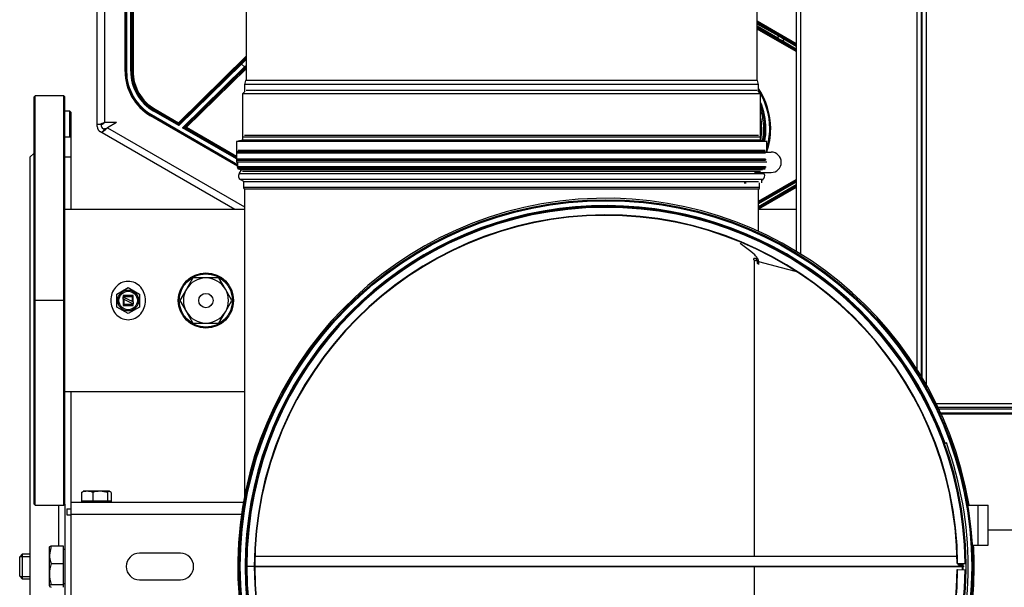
# Model space of a CAD drawing. Header units: millimetres. Extents: x 648 to 8064, y -571 to 3420.
# Tile 50 of 83: x 2690 to 3171, y 2678 to 2956. Entities that reach past the tile are written whole.
import ezdxf

# ---------------------------------------------------------------- set-up
doc = ezdxf.new("R2010")
doc.units = ezdxf.units.MM
doc.header["$MEASUREMENT"] = 0

# ---------------------------------------------------------------- blocks, each defined once
blk = doc.blocks.new('Boven')
for p, q in [((564.37, 1376.89), (564.37, 872.69)), ((564.37, 1376.89), (564.37, 872.69)), ((566.37, 1376.89), (566.37, 871.47)), ((566.37, 1376.89), (566.37, 871.47)), ((623.37, 814.96), (623.37, 1376.89)), ((623.37, 814.96), (623.37, 1376.89)), ((625.37, 1376.89), (625.37, 811.73)), ((625.37, 1376.89), (625.37, 811.73)), ((625.87, 810.89), (625.87, 1376.89)), ((627.87, 1376.89), (627.87, 807.46)), ((222.8, 934.6), (222.8, 1087.63)), ((226.3, 1087.63), (226.3, 935.58)), ((236.37, 960.52), (236.37, 1005.21)), ((236.58, 960.52), (236.58, 1005.21)), ((237.08, 1005.21), (237.08, 960.52)), ((239.1, 960.75), (239.1, 1003.49)), ((239.6, 1003.49), (239.6, 960.75)), ((239.76, 960.75), (239.76, 1003.49)), ((240.26, 1003.49), (240.26, 960.75)), ((295.47, 1002.99), (295.47, 956.14)), ((545.27, 956.14), (545.27, 1002.99)), ((545.27, 985.26), (564.37, 974.23)), ((564.37, 973.65), (545.27, 984.68)), ((545.27, 984.25), (555.78, 978.35)), ((555.78, 977.78), (545.27, 983.68)), ((545.27, 982.88), (555.31, 976.91)), ((554.81, 976.62), (545.27, 982.29)), ((545.27, 981.87), (564.37, 970.84)), ((564.37, 970.26), (545.27, 981.29)), ((555.31, 976.91), (555.78, 977.78)), ((558.52, 976.78), (558.27, 976.35)), ((558.52, 976.78), (564.37, 973.41)), ((557.54, 975.02), (557.79, 975.46)), ((564.37, 971.08), (557.54, 975.02)), ((558.27, 976.35), (557.79, 975.46)), ((557.79, 975.46), (564.37, 971.66)), ((564.37, 972.83), (558.27, 976.35)), ((262.42, 935.53), (295.47, 967.99)), ((295.47, 967.29), (262.77, 935.18)), ((293.26, 964.2), (262.6, 934.09)), ((262.8, 934.98), (292.91, 964.56)), ((264.42, 933.05), (294.67, 962.76)), ((295.02, 962.41), (265.71, 933.61)), ((265.96, 933.64), (295.47, 962.62)), ((292.91, 964.56), (293.26, 964.2)), ((294.67, 962.76), (293.26, 964.2)), ((294.67, 962.76), (295.02, 962.41)), ((236.37, 960.52), (236.58, 960.52)), ((236.58, 960.52), (237.08, 960.52)), ((239.6, 960.75), (239.1, 960.75)), ((239.6, 960.75), (239.76, 960.75)), ((240.26, 960.75), (239.76, 960.75)), ((295.47, 961.92), (266.31, 933.29)), ((295.27, 956.14), (294.77, 954.25)), ((545.97, 954.25), (294.77, 954.25)), ((294.77, 954.25), (294.77, 950.55)), ((545.46, 956.14), (295.27, 956.14)), ((545.97, 954.25), (545.46, 956.14)), ((545.97, 950.55), (545.97, 954.25)), ((192.37, 948.64), (191.87, 948.14)), ((191.87, 749.14), (191.87, 948.14)), ((192.37, 748.64), (192.37, 948.64)), ((206.37, 948.64), (192.37, 948.64)), ((206.37, 748.64), (206.37, 948.64)), ((206.87, 948.14), (206.37, 948.64)), ((206.87, 749.14), (206.87, 948.14)), ((294.77, 950.55), (293.82, 949.6)), ((546.92, 949.6), (293.82, 949.6)), ((293.82, 949.6), (293.82, 926.97)), ((545.27, 951.25), (295.47, 951.25)), ((546.92, 949.6), (545.97, 950.55)), ((546.92, 926.97), (546.92, 949.6)), ((209.37, 941.14), (206.87, 941.14)), ((209.37, 928.64), (209.37, 941.14)), ((209.87, 940.64), (209.37, 941.14)), ((209.87, 940.64), (209.87, 928.64)), ((248.98, 939.06), (248.87, 938.87)), ((291.37, 914.33), (248.87, 938.87)), ((248.98, 939.06), (249.23, 939.49)), ((291.37, 914.58), (248.98, 939.06)), ((249.23, 939.49), (291.37, 915.16)), ((250.68, 941.55), (250.43, 941.12)), ((262.6, 934.09), (250.43, 941.12)), ((250.76, 941.69), (250.68, 941.55)), ((250.68, 941.55), (262.2, 934.91)), ((251.01, 942.12), (250.76, 941.69)), ((262.17, 935.1), (250.76, 941.69)), ((251.01, 942.12), (262.42, 935.53)), ((222.8, 933.6), (222.8, 934.6)), ((223.83, 934.6), (222.8, 934.6)), ((225.24, 934.6), (223.83, 934.6)), ((224.8, 933.6), (224.8, 934.6)), ((226.3, 935.58), (226.4, 935.63)), ((232.25, 935.63), (226.4, 935.63)), ((232.25, 935.63), (227.77, 933.04)), ((262.17, 935.1), (262.42, 935.53)), ((262.2, 934.91), (262.17, 935.1)), ((262.6, 934.09), (262.2, 934.91)), ((262.42, 935.53), (262.77, 935.18)), ((262.8, 934.98), (262.6, 934.09)), ((262.77, 935.18), (262.8, 934.98)), ((264.42, 933.05), (265.71, 933.61)), ((265.71, 933.61), (265.96, 933.64)), ((266.31, 933.29), (265.96, 933.64)), ((206.87, 928.64), (209.87, 928.64)), ((209.87, 928.64), (209.87, 918.64)), ((225.17, 930.5), (224.3, 931)), ((225.17, 930.5), (225.68, 931.39)), ((289.98, 893.09), (225.17, 930.5)), ((226.17, 932.24), (225.3, 932.74)), ((226.39, 932.62), (225.68, 931.39)), ((227.77, 933.04), (294.77, 894.36)), ((290.82, 917.8), (264.42, 933.05)), ((265.81, 932.82), (264.42, 933.05)), ((266.06, 932.85), (265.81, 932.82)), ((265.81, 932.82), (290.82, 918.38)), ((266.31, 933.29), (266.06, 932.85)), ((290.82, 918.56), (266.06, 932.85)), ((266.31, 933.29), (290.82, 919.14)), ((545.96, 929.32), (294.77, 929.32)), ((293.82, 926.97), (290.82, 926.3)), ((549.92, 926.3), (290.82, 926.3)), ((290.82, 926.3), (290.82, 916.3)), ((546.92, 926.97), (293.82, 926.97)), ((546.46, 928.45), (294.27, 928.45)), ((549.92, 926.3), (546.92, 926.97)), ((549.92, 921.18), (549.92, 926.3)), ((191.87, 920.64), (189.87, 918.64)), ((549.67, 920.91), (291.07, 920.91)), ((549.37, 921.41), (291.37, 921.41)), ((549.37, 921.21), (291.37, 921.21)), ((549.37, 920.61), (291.37, 920.61)), ((549.19, 921.51), (291.54, 921.51)), ((549.08, 921.92), (291.65, 921.92)), ((543.88, 921.18), (552.05, 921.18)), ((189.87, 918.64), (189.87, 518.64)), ((209.87, 918.64), (206.87, 918.64)), ((209.87, 918.64), (209.87, 893.09)), ((549.92, 916.3), (290.82, 916.3)), ((290.82, 916.3), (291.37, 916.18)), ((549.67, 917.38), (291.07, 917.38)), ((549.37, 917.68), (291.37, 917.68)), ((549.37, 917.08), (291.37, 917.08)), ((291.37, 916.18), (291.37, 914.14)), ((625.37, 918.64), (625.87, 918.64)), ((291.37, 914.14), (291.07, 913.84)), ((549.67, 913.84), (291.07, 913.84)), ((291.07, 913.84), (291.37, 913.54)), ((291.37, 914.14), (549.37, 914.14)), ((549.37, 913.54), (291.37, 913.54)), ((291.37, 913.54), (291.37, 913.34)), ((549.37, 913.34), (291.37, 913.34)), ((291.37, 913.34), (291.54, 913.24)), ((549.19, 913.24), (291.54, 913.24)), ((291.54, 913.24), (291.65, 912.83)), ((549.08, 912.83), (291.65, 912.83)), ((293.16, 912.48), (292.03, 910.52)), ((548.7, 910.52), (292.03, 910.52)), ((292.25, 912.83), (292.87, 912.48)), ((547.87, 912.48), (292.87, 912.48)), ((546.92, 911.64), (293.82, 911.64)), ((543.88, 911.18), (552.05, 911.18)), ((548.7, 910.52), (548.32, 911.18)), ((625.87, 913.64), (625.37, 913.64)), ((547.97, 907.79), (292.77, 907.79)), ((292.77, 907.79), (294.27, 906.92)), ((294.27, 906.92), (294.27, 903.9)), ((545.97, 906.64), (294.77, 906.64)), ((538.86, 906.18), (539.8, 906.18)), ((545.97, 897.21), (564.37, 907.83)), ((564.37, 907.26), (545.97, 896.63)), ((545.97, 896.39), (564.37, 907.01)), ((564.37, 906.44), (545.97, 895.81)), ((545.97, 894.64), (564.37, 905.26)), ((564.37, 904.69), (545.97, 894.06)), ((546.46, 903.9), (546.46, 906.18)), ((547.47, 907.5), (547.97, 907.79)), ((547.47, 906.18), (547.47, 907.5)), ((546.46, 903.9), (294.27, 903.9)), ((294.77, 903.04), (294.77, 753.2)), ((545.96, 903.04), (294.77, 903.04)), ((545.97, 893.82), (564.37, 904.44)), ((564.37, 903.87), (545.97, 893.24)), ((545.97, 882.39), (545.97, 903.04)), ((294.77, 893.09), (206.87, 893.09)), ((564.37, 893.09), (545.97, 893.09)), ((542.16, 872.6), (536.92, 876.43)), ((544.04, 870.88), (542.16, 872.6)), ((543.65, 868.44), (543.65, 869.22)), ((545.16, 869.11), (543.65, 869.22)), ((543.65, 868.44), (545.16, 868.33)), ((543.76, 868.35), (543.76, 723.64)), ((543.76, 868.35), (544.46, 868.16)), ((544.46, 868.16), (545.26, 868.25)), ((545.16, 868.33), (545.16, 869.11)), ((545.26, 869.03), (545.16, 869.11)), ((545.16, 868.33), (545.26, 868.25)), ((545.26, 868.25), (545.26, 866.8)), ((545.86, 866.8), (545.26, 866.8)), ((545.86, 867.78), (545.84, 866.86)), ((545.86, 866.8), (545.86, 867.78)), ((545.86, 867.78), (545.97, 866.22)), ((545.97, 867.75), (545.97, 868.06)), ((545.97, 867.75), (557.05, 864.71)), ((545.97, 866.22), (545.97, 867.75)), ((557.05, 864.71), (563.89, 862.9)), ((269.52, 859.64), (266.34, 854.14)), ((275.87, 859.64), (269.52, 859.64)), ((282.22, 859.64), (275.87, 859.64)), ((285.39, 854.14), (282.22, 859.64)), ((232.37, 851.81), (237.87, 854.99)), ((232.37, 845.46), (232.37, 851.81)), ((237.87, 854.99), (243.37, 851.81)), ((243.37, 851.81), (243.37, 845.46)), ((266.34, 854.14), (263.16, 848.64)), ((288.57, 848.64), (285.39, 854.14)), ((206.87, 848.64), (191.87, 848.64)), ((235.37, 851.14), (235.37, 850.39)), ((240.37, 851.14), (235.37, 851.14)), ((235.37, 851.14), (235.87, 850.64)), ((235.37, 849.28), (235.37, 850.39)), ((235.37, 850.39), (235.87, 850.15)), ((235.87, 849.05), (235.37, 849.28)), ((235.37, 849.28), (235.37, 846.14)), ((235.87, 850.64), (239.87, 850.64)), ((235.87, 850.15), (235.87, 850.64)), ((235.87, 850.15), (239.87, 848.29)), ((235.87, 846.64), (235.87, 849.05)), ((239.87, 847.18), (235.87, 849.05)), ((240.37, 851.14), (239.87, 850.64)), ((239.87, 850.64), (239.87, 848.29)), ((239.87, 848.29), (240.37, 848.05)), ((240.37, 846.95), (239.87, 847.18)), ((239.87, 847.18), (239.87, 846.64)), ((240.37, 848.05), (240.37, 851.14)), ((240.37, 848.05), (240.37, 846.95)), ((240.37, 846.14), (240.37, 846.95)), ((263.16, 848.64), (266.34, 843.14)), ((285.39, 843.14), (288.57, 848.64)), ((237.87, 842.29), (232.37, 845.46)), ((235.37, 846.14), (235.87, 846.64)), ((235.37, 846.14), (240.37, 846.14)), ((239.87, 846.64), (235.87, 846.64)), ((243.37, 845.46), (237.87, 842.29)), ((239.87, 846.64), (240.37, 846.14)), ((266.34, 843.14), (269.52, 837.64)), ((282.22, 837.64), (285.39, 843.14)), ((269.52, 837.64), (275.87, 837.64)), ((275.87, 837.64), (282.22, 837.64)), ((625.87, 823.64), (625.37, 823.64)), ((206.87, 804.19), (294.77, 804.19)), ((209.87, 804.19), (209.87, 750.14)), ((632.68, 798.39), (1132.37, 798.39)), ((1132.37, 796.39), (633.65, 796.39)), ((634.01, 795.64), (1378.37, 795.64)), ((1378.37, 793.64), (634.94, 793.64)), ((1378.87, 793.39), (635.06, 793.39)), ((1379.87, 793.14), (635.17, 793.14)), ((636.75, 778.83), (637.69, 779.17)), ((215.15, 754.85), (216.06, 755.44)), ((217.85, 755.44), (215.87, 755.44)), ((224.16, 755.44), (217.85, 755.44)), ((228.67, 755.44), (224.16, 755.44)), ((227.76, 754.85), (224.16, 755.44)), ((229.58, 754.85), (228.67, 755.44)), ((215.15, 754.85), (215.15, 750.51)), ((220.55, 754.85), (220.55, 750.51)), ((227.76, 754.85), (227.76, 750.51)), ((229.58, 754.85), (229.58, 750.51)), ((191.87, 749.14), (192.37, 748.64)), ((192.37, 748.64), (206.37, 748.64)), ((203.87, 748.64), (203.87, 728.77)), ((206.37, 748.64), (206.87, 749.14)), ((206.87, 749.14), (206.87, 688.14)), ((207.87, 746.89), (209.87, 746.89)), ((207.87, 746.89), (207.87, 743.89)), ((209.87, 750.14), (294.19, 750.14)), ((209.87, 750.14), (209.87, 744.14)), ((220.55, 750.51), (215.15, 750.51)), ((215.15, 750.51), (215.15, 750.14)), ((216.55, 750.51), (216.55, 750.14)), ((227.76, 750.51), (220.55, 750.51)), ((229.58, 750.51), (227.76, 750.51)), ((228.18, 750.14), (228.18, 750.51)), ((229.58, 750.51), (229.58, 750.14)), ((648.1, 748.64), (653.07, 748.64)), ((653.07, 748.64), (658.07, 748.64)), ((653.07, 748.64), (653.07, 729.06)), ((658.07, 729.06), (658.07, 748.64)), ((207.87, 743.89), (209.87, 743.89)), ((209.87, 744.14), (209.87, 693.14)), ((293.23, 744.14), (209.87, 744.14)), ((658.07, 736.64), (1378.37, 736.64)), ((200.21, 728.77), (199.37, 724.43)), ((199.37, 724.43), (199.37, 728.14)), ((200.21, 728.77), (206.07, 728.77)), ((206.07, 728.77), (206.07, 720.08)), ((206.87, 726.99), (206.07, 726.99)), ((650.32, 729.06), (653.07, 729.06)), ((653.07, 729.06), (658.07, 729.06)), ((186.12, 724.64), (184.87, 723.39)), ((184.87, 713.89), (184.87, 723.39)), ((185.04, 723.56), (189.87, 723.56)), ((186.12, 724.64), (186.12, 712.64)), ((189.87, 724.64), (186.12, 724.64)), ((199.37, 715.01), (199.37, 724.43)), ((263.37, 725.14), (243.37, 725.14)), ((299.84, 723.64), (642.89, 723.64)), ((200.21, 720.08), (206.07, 720.08)), ((206.07, 720.08), (206.07, 709.94)), ((646.37, 718.64), (296.37, 718.64)), ((299.77, 718.64), (645.07, 718.64)), ((543.76, 718.64), (543.76, 568.92)), ((642.96, 720.13), (643.21, 720.14)), ((642.96, 717.14), (643.21, 717.14)), ((643.21, 720.14), (646.86, 720.17)), ((643.21, 717.14), (646.86, 717.1)), ((643.57, 719.24), (643.57, 720.14)), ((645.07, 719.24), (643.57, 719.24)), ((643.65, 719.24), (643.65, 720.14)), ((644.33, 719.24), (644.33, 720.14)), ((644.47, 720.15), (644.47, 719.24)), ((645.07, 720.15), (645.07, 719.24)), ((645.07, 719.24), (645.07, 718.64)), ((646.86, 720.17), (647.36, 720.17)), ((646.86, 717.1), (647.36, 717.1)), ((184.87, 713.89), (186.12, 712.64)), ((185.04, 713.71), (189.87, 713.71)), ((186.12, 712.64), (189.87, 712.64)), ((199.37, 709.22), (199.37, 715.01)), ((243.37, 712.14), (263.37, 712.14)), ((200.21, 709.94), (199.37, 709.22)), ((200.21, 709.94), (206.07, 709.94)), ((206.07, 710.29), (206.87, 710.29)), ((206.07, 709.94), (206.07, 708.5))]:
    blk.add_line(p, q)
for centre, radius in [((471.37, 718.64), 179.26), ((471.37, 718.64), 178.74), ((275.87, 848.64), 13.5), ((275.87, 848.64), 13), ((237.87, 848.64), 5.1), ((237.87, 848.64), 4.5), ((275.87, 848.64), 3.5)]:
    blk.add_circle(centre, radius)
for centre, radius, start, end in [((261.37, 960.52), 25, 180, 240), ((261.37, 960.52), 24.78, 180, 240), ((261.37, 960.52), 24.28, 180, 240), ((261.77, 960.75), 22.67, 180, 240), ((261.77, 960.75), 22.17, 180, 240), ((261.77, 960.75), 22.01, 180, 240), ((261.77, 960.75), 21.51, 180, 240), ((516.37, 932.64), 35.5, 0, 33.5086), ((516.37, 932.64), 35.01, 0, 32.2741), ((516.37, 932.64), 33.18, 0, 22.9707), ((516.37, 932.64), 32.69, 0, 20.8463), ((516.37, 932.64), 32.09, 0, 17.8337), ((516.37, 932.64), 31.11, 0, 10.8843), ((225.8, 933.6), 3, 180, 240), ((233.7, 913.27), 23.5, 108.3454, 114.8377), ((225.8, 933.6), 1, 180, 240), ((231.71, 928.66), 8.79, 128.0081, 137.4329), ((262.42, 935.53), 0.5, 240.0133, 314.4729), ((262.45, 935.34), 0.5, 240.0133, 314.4729), ((212.15, 950.6), 23.5, 305.1623, 311.6546), ((224.48, 941.19), 8.79, 282.5671, 291.9919), ((516.37, 932.64), 31.11, 349.4836, 0), ((516.37, 932.64), 32.09, 349.4228, 0), ((516.37, 932.64), 32.69, 349.3876, 0), ((516.37, 932.64), 33.18, 349.3597, 0), ((516.37, 932.64), 35.5, 340.9213, 0), ((516.37, 932.64), 35.01, 343.402, 0), ((552.05, 916.18), 5, 270, 90), ((293.77, 909.52), 2, 150, 240), ((546.97, 909.52), 2, 300, 30), ((295.27, 903.9), 1, 180, 240), ((471.37, 718.64), 179.95, 9.5968, 0), ((471.37, 718.64), 176.35, 20, 340), ((471.37, 718.64), 176, 0.5, 359.5), ((471.37, 718.64), 175.5, 0.5, 359.5), ((471.37, 718.64), 171.85, 0.5, 359.5), ((471.37, 718.64), 171.6, 0.5, 359.5), ((473.78, 781.1), 111.85, 51.2722, 51.3387), ((531.62, 858.57), 17.48, 41.3569, 44.7596), ((275.87, 848.64), 11, 90, 150), ((275.87, 848.64), 11, 30, 90), ((275.87, 848.64), 11, 150, 210), ((275.87, 848.64), 11, 330, 30), ((275.87, 848.64), 11, 210, 270), ((275.87, 848.64), 11, 270, 330), ((471.37, 718.64), 177, 340, 20), ((217.98, 748.25), 7.19, 91.0662, 113.211), ((217.72, 748.25), 7.18, 66.7797, 88.9431), ((224.28, 743.19), 12.24, 90.5591, 107.7252), ((471.37, 718.64), 179.95, 0, 3.3209), ((211.76, 724.59), 12.4, 180.7484, 201.3345), ((243.37, 718.64), 6.5, 90, 270), ((263.37, 718.64), 6.5, 270, 90), ((215.96, 714.84), 16.6, 161.5896, 179.4058), ((471.37, 718.64), 174.2, 0, 0.5), ((471.37, 718.64), 174.2, 359.5, 0), ((471.37, 718.64), 174.49, 0, 0.5), ((471.37, 718.64), 174.49, 359.5, 360), ((471.37, 718.64), 176, 359.5, 0.5), ((216.19, 715.22), 16.82, 180.7163, 198.2883)]:
    blk.add_arc(centre, radius, start, end)
for centre, major_axis, ratio, start_param, end_param in [((555.06, 977.05), (-0.255, -0.43), 0.573489, 0.021305, 1.592102), ((557.83, 975.54), (-4.33, 2.51), 0.019192, 0.96024, 1.571323), ((558.48, 976.7), (-4.76, 2.75), 0.01745, 4.712824, 5.323907), ((555.53, 977.91), (0.245, 0.436), 0.573724, 4.719671, 6.261876), ((558.23, 976.27), (-4.33, 2.51), 0.019192, 4.712915, 5.323998), ((557.58, 975.11), (4.76, -2.75), 0.01745, 4.101741, 4.712824), ((292.98, 964.49), (3.92, 3.85), 0.017455, 0.785398, 1.570796), ((293.33, 964.13), (3.57, 3.5), 0.019201, 0.909345, 1.570796), ((294.61, 962.83), (-3.57, -3.5), 0.019201, 1.570796, 1.795096), ((294.96, 962.48), (3.92, 3.85), 0.017455, 4.712389, 4.825232), ((266.06, 933.25), (0.063, -0.496), 0.999584, 3.791807, 5.63297), ((266.31, 933.29), (0.063, -0.496), 0.999584, 3.791807, 5.63297), ((545.46, 903.9), (0, -1), 0.999962, 0.523599, 1.570796)]:
    blk.add_ellipse(centre, major_axis=major_axis, ratio=ratio, start_param=start_param, end_param=end_param)
for points, knots in [([(545.97, 868.06), (545.97, 868.17), (545.94, 868.29), (545.84, 868.57), (545.76, 868.73), (545.45, 869.25), (545.15, 869.66), (544.74, 870.12)], [0, 0, 0, 0, 0.25, 0.25, 0.5, 0.5, 1, 1, 1, 1]), ([(246.35, 848.64), (246.35, 847.45), (246.15, 846.3), (245.36, 844.09), (244.78, 843.07), (243.26, 841.3), (242.33, 840.57), (240.23, 839.55), (239.06, 839.27), (236.73, 839.26), (235.55, 839.53), (233.44, 840.54), (232.5, 841.28), (230.2, 843.93), (229.39, 846.29), (229.38, 849.79), (229.58, 850.97), (230.36, 853.16), (230.95, 854.2), (232.46, 855.95), (233.4, 856.7), (235.48, 857.71), (236.66, 858), (239, 858.01), (240.18, 857.74), (242.3, 856.72), (243.24, 855.99), (244.76, 854.23), (245.35, 853.19), (246.15, 851), (246.35, 849.82), (246.35, 848.64)], [0, 0, 0, 0, 0.0625, 0.0625, 0.125, 0.125, 0.1875, 0.1875, 0.25, 0.25, 0.3125, 0.3125, 0.375, 0.375, 0.5, 0.5, 0.5625, 0.5625, 0.625, 0.625, 0.6875, 0.6875, 0.75, 0.75, 0.8125, 0.8125, 0.875, 0.875, 0.9375, 0.9375, 1, 1, 1, 1]), ([(228.67, 755.44), (228.6, 755.44), (228.52, 755.42), (228.37, 755.37), (228.29, 755.33), (228.06, 755.18), (227.91, 755.03), (227.76, 754.85)], [0, 0, 0, 0, 0.25, 0.25, 0.5, 0.5, 1, 1, 1, 1]), ([(199.37, 728.05), (199.37, 728.11), (199.39, 728.18), (199.46, 728.3), (199.52, 728.36), (199.74, 728.54), (199.96, 728.66), (200.21, 728.77)], [0, 0, 0, 0, 0.25, 0.25, 0.5, 0.5, 1, 1, 1, 1]), ([(199.37, 709.22), (199.37, 709.16), (199.39, 709.1), (199.46, 708.97), (199.52, 708.91), (199.74, 708.73), (199.96, 708.61), (200.21, 708.5)], [0, 0, 0, 0, 0.25, 0.25, 0.5, 0.5, 1, 1, 1, 1])]:
    blk.add_open_spline(points, degree=3, knots=knots)

msp = doc.modelspace()

# ---------------------------------------------------------------- block references
msp.add_blockref('Boven', (2505.22, 1969.85))

doc.saveas('drawing.dxf')
